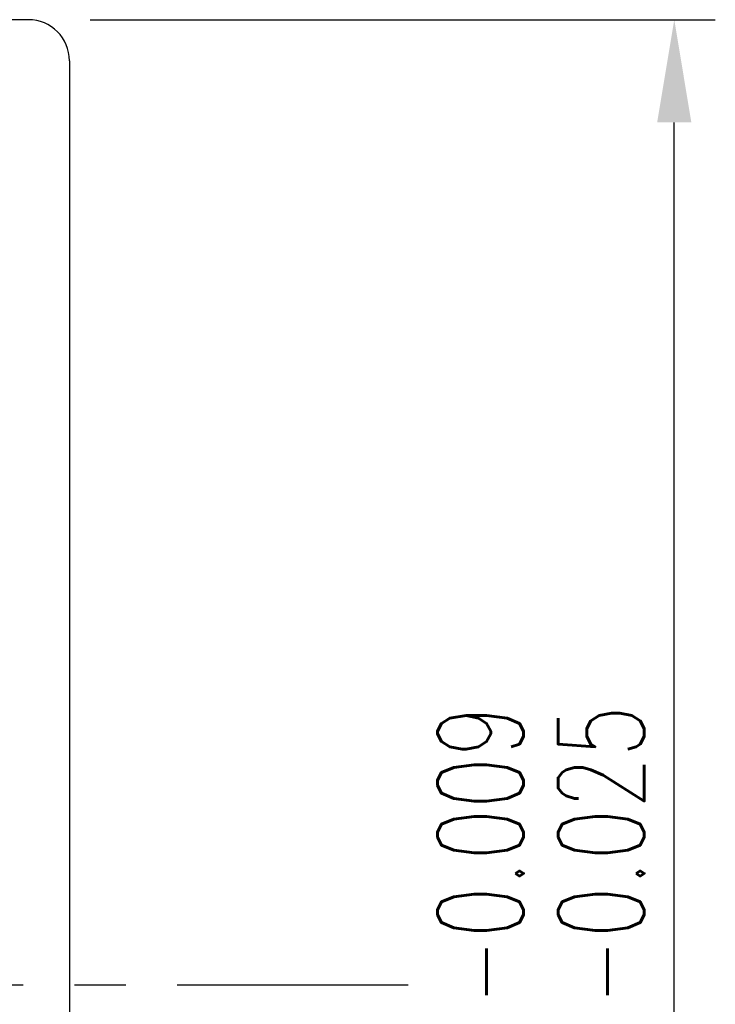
# Model space of a CAD drawing. Extents: x -595 to 1231, y -1825 to 101.
# Tile 63 of 63: x 95 to 112, y 38 to 62. Entities that reach past the tile are written whole.
import ezdxf

# ---------------------------------------------------------------- set-up
doc = ezdxf.new("R2010")
doc.units = 0
doc.header["$MEASUREMENT"] = 0
doc.header["$PDMODE"] = 2
doc.linetypes.add('CENTER', pattern=[2, 1.25, -0.25, 0.25, -0.25])
doc.layers.get('DEFPOINTS').update_dxf_attribs({"linetype": 'CONTINUOUS'})
for name, color, linetype in [('CL', 1, 'CENTER'), ('DIM', 4, 'CONTINUOUS'), ('OUT', 3, 'CONTINUOUS')]:
    doc.layers.add(name, color=color, linetype=linetype)
doc.styles.add('DIM-7', font='SIMPLEX.shx', dxfattribs={"width": 0.7, "bigfont": 'chineset.shx'})
doc.dimstyles.new('CNS', dxfattribs={"dimtxt": 3.5, "dimasz": 2.5, "dimexe": 1, "dimexo": 1.5, "dimgap": 0.09, "dimtad": 0, "dimdsep": 46, "dimtxsty": 'DIM-7', "dimcen": 0.09, "dimclrd": 1, "dimclre": 1, "dimclrt": 4, "dimadec": 0, "dimazin": 0, "dimtfac": 1, "dimtix": 1, "dimtmove": 2, "dimatfit": 3, "dimfxl": 1, "dimtvp": 0.971429, "dimtolj": 1, "dimarcsym": 0})

# ---------------------------------------------------------------- blocks, each defined once
blk = doc.blocks.new('*D6')
at = {"layer": 'DEFPOINTS', "color": 0, "transparency": 16777216}
for p in [(94.876, 61.791), (110.607, 61.791), (94.876, 14.791)]:
    blk.add_point(p, dxfattribs=at)
at = {"layer": 'DIM', "color": 0, "lineweight": -2, "transparency": 16777216}
for p, q in [((96.376, 61.791), (111.607, 61.791)), ((110.607, 17.291), (110.607, 59.291)), ((96.376, 14.791), (111.607, 14.791))]:
    blk.add_line(p, q, dxfattribs=at)
at = {"layer": 'DIM', "color": 0, "transparency": 16777216}
for points in [[(110.19, 59.291), (111.023, 59.291), (110.607, 61.791)], [(110.19, 17.291), (111.023, 17.291), (110.607, 14.791)]]:
    blk.add_solid(points, dxfattribs=at)
at = {"layer": 'DIM', "color": 0, "transparency": 16777216, "insert": (107.357, 38.291), "char_height": 3.5, "attachment_point": 5, "rotation": 90, "style": 'DIM-7'}
blk.add_mtext('\\A1;%%C47{\\H2.1;\\S-0.009^ -0.025;}', dxfattribs=at)

msp = doc.modelspace()

# ---------------------------------------------------------------- linework, layer by layer
at = {"layer": 'CL', "color": 0, "ltscale": 5}
msp.add_line((28.5, 38.291), (104.129, 38.291), dxfattribs=at)
at = {"layer": 'OUT', "color": 0, "linetype": 'Continuous'}
for p, q in [((94.876, 61.791), (58.876, 61.791)), ((95.876, 60.791), (95.876, 15.791))]:
    msp.add_line(p, q, dxfattribs=at)
msp.add_arc((94.876, 60.791), 1, 0, 90, dxfattribs=at)

# ---------------------------------------------------------------- dimensions: what is measured, and where the dimension line sits
at = {"layer": 'DIM', "color": 0}
dim = msp.add_linear_dim(base=(110.607, 61.791), p1=(94.876, 14.791), p2=(94.876, 61.791), angle=90, text='%%C<>', dimstyle='CNS', override={"dimgap": 0.8, "dimtad": 1, "dimclrd": 0, "dimclre": 0, "dimclrt": 0, "dimadec": 2, "dimazin": 2, "dimtol": 1, "dimtp": -0.009, "dimtm": 0.025, "dimtfac": 0.6, "dimtdec": 3, "dimtmove": 1, "dimatfit": 0}, dxfattribs=at)
dim.commit()
dim.dimension.update_dxf_attribs({"geometry": '*D6', "text_midpoint": (107.357, 38.291)})

doc.saveas('drawing.dxf')
